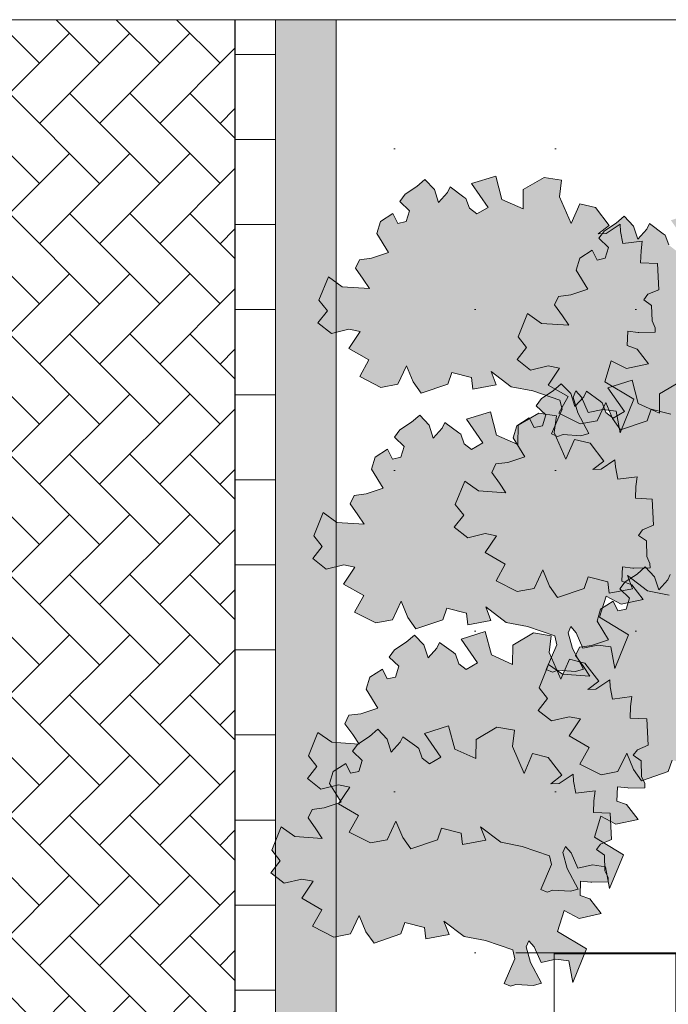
# Model space of a CAD drawing. Header units: metres. Extents: x 92403 to 95147, y 464428 to 465602.
# Tile 108 of 256: x 92437.65 to 92439.25, y 465189.69 to 465192.12. Entities that reach past the tile are written whole.
import ezdxf

# ---------------------------------------------------------------- set-up
doc = ezdxf.new("R2010")
doc.units = ezdxf.units.M
doc.layers.add('B-RO-VH-VERHARDING_STRAATBAKSTEEN-G', color=252, linetype='CONTINUOUS', lineweight=5)
doc.layers.add('X-XX-AL-RMB - profiel', color=7, linetype='CONTINUOUS', lineweight=9)
doc.layers.add('N-RO-GR-GROENSTROOK-A', color=7, linetype='CONTINUOUS', lineweight=0, true_color=0x5de817, transparency=0.7)
pattern_1 = [(0, (92438.18392, 465188.25689), (0.105, 0.105), [0.105, -0.105]), (90, (92438.18392, 465188.25689), (-0.105, 6e-18), [])]

msp = doc.modelspace()

# ---------------------------------------------------------------- hatches: boundary and pattern name
at = {"layer": 'B-RO-VH-VERHARDING_STRAATBAKSTEEN-G', "ltscale": 0.1, "true_color": 0x794e4e}
h = msp.add_hatch(dxfattribs=at)
h.set_pattern_fill('KF-HALFSTEENS', color=27)
h.set_pattern_definition(pattern_1)
h.paths.add_polyline_path([(92438.283918, 465192.122691), (92438.183918, 465192.122691), (92438.183918, 465188.256892), (92438.283918, 465188.256892)])
h = msp.add_hatch(dxfattribs=at)
h.set_pattern_fill('KF-HALFSTEENS', color=27)
h.set_pattern_definition(pattern_1)
h.paths.add_polyline_path([(92438.283918, 465192.122691), (92438.183918, 465192.122691), (92438.183918, 465188.256892), (92438.283918, 465188.256892)])
at = {"layer": 'N-RO-GR-GROENSTROOK-A', "transparency": 33554508}
h = msp.add_hatch(color=256, dxfattribs=at)
h.dxf.hatch_style = 1
h.paths.add_polyline_path([(92438.86541, 465191.216567), (92438.91859, 465191.206432), (92438.985467, 465191.183427), (92438.990844, 465191.161431), (92438.9645, 465191.100318), (92438.979778, 465191.093732), (92438.993538, 465191.098458), (92439.037096, 465191.095668), (92439.056512, 465191.101153), (92439.029505, 465191.152226), (92439.018535, 465191.191058), (92439.025121, 465191.206336), (92439.03871, 465191.190887), (92439.055335, 465191.152814), (92439.091719, 465191.160576), (92439.123965, 465191.156268), (92439.134004, 465191.102917), (92439.167806, 465191.185977), (92439.096272, 465191.229041), (92439.112228, 465191.280877), (92439.149373, 465191.261332), (92439.203972, 465191.273235), (92439.175844, 465191.309505), (92439.151498, 465191.318119), (92439.152988, 465191.353671), (92439.178475, 465191.350711), (92439.18054, 465191.350471), (92439.220769, 465191.351354), (92439.220535, 465191.361995), (92439.212827, 465191.379053), (92439.211577, 465191.417469), (92439.192134, 465191.431377), (92439.202326, 465191.44496), (92439.229062, 465191.456148), (92439.225802, 465191.521098), (92439.184524, 465191.522827), (92439.185734, 465191.551713), (92439.188576, 465191.576079), (92439.140998, 465191.570217), (92439.135232, 465191.600181), (92439.134148, 465191.617772), (92439.099894, 465191.594722), (92439.079832, 465191.593861), (92439.106968, 465191.61459), (92439.072938, 465191.658963), (92439.034584, 465191.668426), (92439.013286, 465191.619433), (92438.984584, 465191.685448), (92438.989679, 465191.726349), (92438.946284, 465191.733405), (92438.895085, 465191.703209), (92438.89466, 465191.655828), (92438.842321, 465191.679102), (92438.82705, 465191.736699), (92438.767756, 465191.718104), (92438.808209, 465191.659451), (92438.780221, 465191.64321), (92438.762336, 465191.657053), (92438.753722, 465191.681113), (92438.748672, 465191.684729), (92438.714616, 465191.709856), (92438.708059, 465191.69612), (92438.685968, 465191.671645), (92438.675865, 465191.703623), (92438.652447, 465191.728173), (92438.632469, 465191.71068), (92438.603588, 465191.691726), (92438.590359, 465191.673949), (92438.614102, 465191.650957), (92438.605959, 465191.624195), (92438.58549, 465191.619815), (92438.573495, 465191.643886), (92438.542764, 465191.624224), (92438.533726, 465191.59475), (92438.562454, 465191.54798), (92438.520519, 465191.534026), (92438.490704, 465191.530038), (92438.480995, 465191.509364), (92438.500149, 465191.482374), (92438.515811, 465191.458935), (92438.448383, 465191.463463), (92438.414289, 465191.487674), (92438.391066, 465191.429989), (92438.411811, 465191.403718), (92438.388722, 465191.374047), (92438.421701, 465191.348049), (92438.465052, 465191.35854), (92438.492909, 465191.353051), (92438.464892, 465191.311279), (92438.514415, 465191.282885), (92438.491628, 465191.24181), (92438.544084, 465191.215127), (92438.585503, 465191.222949), (92438.606918, 465191.268534), (92438.623442, 465191.22843), (92438.643331, 465191.200362), (92438.709297, 465191.222999), (92438.719075, 465191.251526), (92438.767703, 465191.239013), (92438.770945, 465191.210857), (92438.828347, 465191.221545), (92438.815687, 465191.254548), (92438.865422, 465191.216583)])
h = msp.add_hatch(color=256, dxfattribs=at)
h.dxf.hatch_style = 1
h.paths.add_polyline_path([(92439.356895, 465191.126083), (92439.410075, 465191.115947), (92439.476952, 465191.092942), (92439.482329, 465191.070947), (92439.455985, 465191.009834), (92439.471264, 465191.003247), (92439.485024, 465191.007973), (92439.528581, 465191.005183), (92439.547997, 465191.010668), (92439.52099, 465191.061741), (92439.51002, 465191.100573), (92439.516606, 465191.115851), (92439.530195, 465191.100402), (92439.546821, 465191.06233), (92439.583205, 465191.070092), (92439.61545, 465191.065784), (92439.62549, 465191.012432), (92439.659292, 465191.095492), (92439.587757, 465191.138556), (92439.603713, 465191.190392), (92439.640858, 465191.170847), (92439.695457, 465191.182751), (92439.667329, 465191.21902), (92439.642984, 465191.227634), (92439.644474, 465191.263186), (92439.66996, 465191.260226), (92439.672025, 465191.259986), (92439.712254, 465191.26087), (92439.712021, 465191.27151), (92439.704313, 465191.288568), (92439.703062, 465191.326984), (92439.68362, 465191.340893), (92439.693811, 465191.354476), (92439.720547, 465191.365663), (92439.717287, 465191.430613), (92439.676009, 465191.432343), (92439.67722, 465191.461229), (92439.680061, 465191.485595), (92439.632483, 465191.479732), (92439.626717, 465191.509696), (92439.625634, 465191.527287), (92439.591379, 465191.504238), (92439.571318, 465191.503376), (92439.598453, 465191.524105), (92439.564423, 465191.568478), (92439.52607, 465191.577942), (92439.504772, 465191.528948), (92439.47607, 465191.594964), (92439.481165, 465191.635864), (92439.437769, 465191.64292), (92439.386571, 465191.612724), (92439.386145, 465191.565344), (92439.333807, 465191.588618), (92439.318536, 465191.646215), (92439.259241, 465191.627619), (92439.299695, 465191.568967), (92439.271707, 465191.552725), (92439.253822, 465191.566568), (92439.245208, 465191.590628), (92439.240158, 465191.594244), (92439.206102, 465191.619371), (92439.199545, 465191.605636), (92439.177453, 465191.58116), (92439.16735, 465191.613139), (92439.143933, 465191.637689), (92439.123955, 465191.620195), (92439.095073, 465191.601241), (92439.081845, 465191.583465), (92439.105588, 465191.560472), (92439.097444, 465191.53371), (92439.076975, 465191.52933), (92439.064981, 465191.553401), (92439.034249, 465191.53374), (92439.025212, 465191.504265), (92439.05394, 465191.457496), (92439.012004, 465191.443541), (92438.982189, 465191.439553), (92438.972481, 465191.418879), (92438.991635, 465191.391889), (92439.007297, 465191.36845), (92438.939869, 465191.372978), (92438.905774, 465191.39719), (92438.882551, 465191.339504), (92438.903296, 465191.313233), (92438.880207, 465191.283562), (92438.913186, 465191.257564), (92438.956537, 465191.268055), (92438.984395, 465191.262567), (92438.956377, 465191.220794), (92439.005901, 465191.192401), (92438.983114, 465191.151325), (92439.03557, 465191.124642), (92439.076988, 465191.132465), (92439.098404, 465191.178049), (92439.114928, 465191.137945), (92439.134817, 465191.109877), (92439.200783, 465191.132514), (92439.21056, 465191.161041), (92439.259189, 465191.148528), (92439.26243, 465191.120372), (92439.319833, 465191.13106), (92439.307172, 465191.164063), (92439.356908, 465191.126099)])
h = msp.add_hatch(color=256, dxfattribs=at)
h.dxf.hatch_style = 1
h.paths.add_polyline_path([(92439.201691, 465190.712451), (92439.254871, 465190.702315), (92439.321748, 465190.67931), (92439.327125, 465190.657315), (92439.300781, 465190.596201), (92439.316059, 465190.589615), (92439.32982, 465190.594341), (92439.373377, 465190.591551), (92439.392793, 465190.597036), (92439.365786, 465190.648109), (92439.354816, 465190.686941), (92439.361402, 465190.702219), (92439.374991, 465190.68677), (92439.391617, 465190.648697), (92439.428, 465190.65646), (92439.460246, 465190.652151), (92439.470285, 465190.5988), (92439.504087, 465190.68186), (92439.432553, 465190.724924), (92439.448509, 465190.77676), (92439.485654, 465190.757215), (92439.540253, 465190.769118), (92439.512125, 465190.805388), (92439.48778, 465190.814002), (92439.489269, 465190.849554), (92439.514756, 465190.846594), (92439.516821, 465190.846354), (92439.55705, 465190.847238), (92439.556816, 465190.857878), (92439.549109, 465190.874936), (92439.547858, 465190.913352), (92439.528415, 465190.927261), (92439.538607, 465190.940844), (92439.565343, 465190.952031), (92439.562083, 465191.016981), (92439.520805, 465191.018711), (92439.522015, 465191.047597), (92439.524857, 465191.071963), (92439.477279, 465191.0661), (92439.471513, 465191.096064), (92439.470429, 465191.113655), (92439.436175, 465191.090606), (92439.416113, 465191.089744), (92439.443249, 465191.110473), (92439.409219, 465191.154846), (92439.370866, 465191.16431), (92439.349567, 465191.115316), (92439.320866, 465191.181332), (92439.325961, 465191.222232), (92439.282565, 465191.229288), (92439.231366, 465191.199092), (92439.230941, 465191.151712), (92439.178602, 465191.174986), (92439.163332, 465191.232582), (92439.104037, 465191.213987), (92439.14449, 465191.155335), (92439.116502, 465191.139093), (92439.098618, 465191.152936), (92439.090003, 465191.176996), (92439.084954, 465191.180612), (92439.050897, 465191.205739), (92439.04434, 465191.192004), (92439.022249, 465191.167528), (92439.012146, 465191.199507), (92438.988729, 465191.224056), (92438.96875, 465191.206563), (92438.939869, 465191.187609), (92438.926641, 465191.169832), (92438.950383, 465191.14684), (92438.94224, 465191.120078), (92438.921771, 465191.115698), (92438.909777, 465191.139769), (92438.879045, 465191.120108), (92438.870007, 465191.090633), (92438.898736, 465191.043864), (92438.8568, 465191.029909), (92438.826985, 465191.025921), (92438.817276, 465191.005247), (92438.83643, 465190.978257), (92438.852093, 465190.954818), (92438.784665, 465190.959346), (92438.75057, 465190.983558), (92438.727347, 465190.925872), (92438.748092, 465190.899601), (92438.725003, 465190.86993), (92438.757982, 465190.843932), (92438.801333, 465190.854423), (92438.82919, 465190.848935), (92438.801173, 465190.807162), (92438.850696, 465190.778769), (92438.827909, 465190.737693), (92438.880365, 465190.71101), (92438.921784, 465190.718833), (92438.943199, 465190.764417), (92438.959723, 465190.724313), (92438.979613, 465190.696245), (92439.045578, 465190.718882), (92439.055356, 465190.747409), (92439.103985, 465190.734896), (92439.107226, 465190.70674), (92439.164629, 465190.717428), (92439.151968, 465190.750431), (92439.201703, 465190.712467)])
h = msp.add_hatch(color=256, dxfattribs=at)
h.dxf.hatch_style = 1
h.paths.add_polyline_path([(92438.852473, 465190.634894), (92438.905653, 465190.624759), (92438.972531, 465190.601754), (92438.977907, 465190.579758), (92438.951563, 465190.518645), (92438.966842, 465190.512059), (92438.980602, 465190.516785), (92439.02416, 465190.513995), (92439.043575, 465190.51948), (92439.016569, 465190.570553), (92439.005598, 465190.609385), (92439.012184, 465190.624663), (92439.025774, 465190.609214), (92439.042399, 465190.571141), (92439.078783, 465190.578904), (92439.111028, 465190.574595), (92439.121068, 465190.521244), (92439.15487, 465190.604304), (92439.083335, 465190.647368), (92439.099291, 465190.699204), (92439.136437, 465190.679659), (92439.191035, 465190.691562), (92439.162907, 465190.727832), (92439.138562, 465190.736446), (92439.140052, 465190.771998), (92439.165538, 465190.769038), (92439.167603, 465190.768798), (92439.207833, 465190.769681), (92439.207599, 465190.780322), (92439.199891, 465190.79738), (92439.19864, 465190.835796), (92439.179198, 465190.849705), (92439.18939, 465190.863288), (92439.216125, 465190.874475), (92439.212866, 465190.939425), (92439.171587, 465190.941155), (92439.172798, 465190.970041), (92439.175639, 465190.994406), (92439.128061, 465190.988544), (92439.122295, 465191.018508), (92439.121212, 465191.036099), (92439.086957, 465191.013049), (92439.066896, 465191.012188), (92439.094032, 465191.032917), (92439.060002, 465191.07729), (92439.021648, 465191.086753), (92439.00035, 465191.03776), (92438.971648, 465191.103775), (92438.976743, 465191.144676), (92438.933347, 465191.151732), (92438.882149, 465191.121536), (92438.881724, 465191.074155), (92438.829385, 465191.097429), (92438.814114, 465191.155026), (92438.754819, 465191.136431), (92438.795273, 465191.077778), (92438.767285, 465191.061537), (92438.7494, 465191.07538), (92438.740786, 465191.09944), (92438.735736, 465191.103056), (92438.70168, 465191.128183), (92438.695123, 465191.114447), (92438.673032, 465191.089972), (92438.662929, 465191.121951), (92438.639511, 465191.1465), (92438.619533, 465191.129007), (92438.590651, 465191.110053), (92438.577423, 465191.092276), (92438.601166, 465191.069284), (92438.593023, 465191.042522), (92438.572554, 465191.038142), (92438.560559, 465191.062213), (92438.529827, 465191.042551), (92438.52079, 465191.013077), (92438.549518, 465190.966307), (92438.507582, 465190.952353), (92438.477767, 465190.948365), (92438.468059, 465190.927691), (92438.487213, 465190.900701), (92438.502875, 465190.877262), (92438.435447, 465190.88179), (92438.401353, 465190.906002), (92438.37813, 465190.848316), (92438.398874, 465190.822045), (92438.375785, 465190.792374), (92438.408765, 465190.766376), (92438.452116, 465190.776867), (92438.479973, 465190.771379), (92438.451955, 465190.729606), (92438.501479, 465190.701212), (92438.478692, 465190.660137), (92438.531148, 465190.633454), (92438.572566, 465190.641276), (92438.593982, 465190.686861), (92438.610506, 465190.646757), (92438.630395, 465190.618689), (92438.696361, 465190.641326), (92438.706139, 465190.669853), (92438.754767, 465190.65734), (92438.758008, 465190.629184), (92438.815411, 465190.639872), (92438.802751, 465190.672875), (92438.852486, 465190.63491)])
h = msp.add_hatch(color=256, dxfattribs=at)
h.dxf.hatch_style = 1
h.paths.add_polyline_path([(92439.408628, 465190.260039), (92439.461808, 465190.249904), (92439.528685, 465190.226898), (92439.534062, 465190.204903), (92439.507718, 465190.14379), (92439.522996, 465190.137204), (92439.536757, 465190.14193), (92439.580314, 465190.13914), (92439.59973, 465190.144624), (92439.572723, 465190.195698), (92439.561753, 465190.234529), (92439.568339, 465190.249808), (92439.581928, 465190.234359), (92439.598554, 465190.196286), (92439.634937, 465190.204048), (92439.667183, 465190.19974), (92439.677222, 465190.146389), (92439.711024, 465190.229448), (92439.63949, 465190.272512), (92439.655446, 465190.324349), (92439.692591, 465190.304804), (92439.74719, 465190.316707), (92439.719062, 465190.352976), (92439.694717, 465190.361591), (92439.696206, 465190.397143), (92439.721693, 465190.394182), (92439.723758, 465190.393943), (92439.763987, 465190.394826), (92439.763753, 465190.405467), (92439.756046, 465190.422524), (92439.754795, 465190.460941), (92439.735352, 465190.474849), (92439.745544, 465190.488432), (92439.77228, 465190.49962), (92439.76902, 465190.564569), (92439.727742, 465190.566299), (92439.728952, 465190.595185), (92439.731794, 465190.619551), (92439.684216, 465190.613689), (92439.67845, 465190.643653), (92439.677366, 465190.661243), (92439.643112, 465190.638194), (92439.62305, 465190.637333), (92439.650186, 465190.658062), (92439.616156, 465190.702435), (92439.577803, 465190.711898), (92439.556504, 465190.662904), (92439.527803, 465190.72892), (92439.532898, 465190.76982), (92439.489502, 465190.776876), (92439.438303, 465190.746681), (92439.437878, 465190.6993), (92439.385539, 465190.722574), (92439.370269, 465190.780171), (92439.310974, 465190.761575), (92439.351427, 465190.702923), (92439.323439, 465190.686681), (92439.305555, 465190.700524), (92439.29694, 465190.724585), (92439.291891, 465190.728201), (92439.257834, 465190.753327), (92439.251277, 465190.739592), (92439.229186, 465190.715116), (92439.219083, 465190.747095), (92439.195666, 465190.771645), (92439.175687, 465190.754151), (92439.146806, 465190.735197), (92439.133578, 465190.717421), (92439.15732, 465190.694429), (92439.149177, 465190.667666), (92439.128708, 465190.663287), (92439.116714, 465190.687358), (92439.085982, 465190.667696), (92439.076944, 465190.638221), (92439.105673, 465190.591452), (92439.063737, 465190.577497), (92439.033922, 465190.573509), (92439.024213, 465190.552836), (92439.043367, 465190.525846), (92439.05903, 465190.502407), (92438.991602, 465190.506935), (92438.957507, 465190.531146), (92438.934284, 465190.47346), (92438.955029, 465190.447189), (92438.93194, 465190.417518), (92438.964919, 465190.39152), (92439.00827, 465190.402011), (92439.036127, 465190.396523), (92439.00811, 465190.35475), (92439.057633, 465190.326357), (92439.034846, 465190.285282), (92439.087302, 465190.258598), (92439.128721, 465190.266421), (92439.150136, 465190.312006), (92439.16666, 465190.271902), (92439.18655, 465190.243833), (92439.252515, 465190.26647), (92439.262293, 465190.294997), (92439.310922, 465190.282485), (92439.314163, 465190.254329), (92439.371566, 465190.265017), (92439.358905, 465190.298019), (92439.40864, 465190.260055)])
h = msp.add_hatch(color=256, dxfattribs=at)
h.dxf.hatch_style = 1
h.paths.add_polyline_path([(92438.839543, 465190.092001), (92438.892723, 465190.081866), (92438.959601, 465190.05886), (92438.964977, 465190.036865), (92438.938633, 465189.975752), (92438.953912, 465189.969166), (92438.967672, 465189.973892), (92439.01123, 465189.971102), (92439.030645, 465189.976586), (92439.003639, 465190.02766), (92438.992668, 465190.066492), (92438.999254, 465190.08177), (92439.012844, 465190.066321), (92439.029469, 465190.028248), (92439.065853, 465190.03601), (92439.098098, 465190.031702), (92439.108138, 465189.978351), (92439.14194, 465190.06141), (92439.070405, 465190.104474), (92439.086361, 465190.156311), (92439.123507, 465190.136766), (92439.178105, 465190.148669), (92439.149977, 465190.184938), (92439.125632, 465190.193553), (92439.127122, 465190.229105), (92439.152608, 465190.226144), (92439.154673, 465190.225905), (92439.194903, 465190.226788), (92439.194669, 465190.237429), (92439.186961, 465190.254486), (92439.18571, 465190.292903), (92439.166268, 465190.306811), (92439.17646, 465190.320394), (92439.203195, 465190.331582), (92439.199936, 465190.396531), (92439.158657, 465190.398261), (92439.159868, 465190.427147), (92439.162709, 465190.451513), (92439.115131, 465190.445651), (92439.109365, 465190.475615), (92439.108282, 465190.493205), (92439.074027, 465190.470156), (92439.053966, 465190.469295), (92439.081101, 465190.490024), (92439.047072, 465190.534397), (92439.008718, 465190.54386), (92438.98742, 465190.494866), (92438.958718, 465190.560882), (92438.963813, 465190.601782), (92438.920417, 465190.608838), (92438.869219, 465190.578643), (92438.868794, 465190.531262), (92438.816455, 465190.554536), (92438.801184, 465190.612133), (92438.741889, 465190.593537), (92438.782343, 465190.534885), (92438.754355, 465190.518643), (92438.73647, 465190.532487), (92438.727856, 465190.556547), (92438.722806, 465190.560163), (92438.68875, 465190.585289), (92438.682193, 465190.571554), (92438.660101, 465190.547078), (92438.649999, 465190.579057), (92438.626581, 465190.603607), (92438.606603, 465190.586113), (92438.577721, 465190.567159), (92438.564493, 465190.549383), (92438.588236, 465190.526391), (92438.580093, 465190.499628), (92438.559624, 465190.495249), (92438.547629, 465190.51932), (92438.516897, 465190.499658), (92438.50786, 465190.470184), (92438.536588, 465190.423414), (92438.494652, 465190.409459), (92438.464837, 465190.405471), (92438.455129, 465190.384798), (92438.474283, 465190.357808), (92438.489945, 465190.334369), (92438.422517, 465190.338897), (92438.388423, 465190.363108), (92438.3652, 465190.305422), (92438.385944, 465190.279151), (92438.362855, 465190.24948), (92438.395835, 465190.223482), (92438.439186, 465190.233973), (92438.467043, 465190.228485), (92438.439025, 465190.186712), (92438.488549, 465190.158319), (92438.465762, 465190.117244), (92438.518218, 465190.090561), (92438.559636, 465190.098383), (92438.581052, 465190.143968), (92438.597576, 465190.103864), (92438.617465, 465190.075796), (92438.683431, 465190.098433), (92438.693209, 465190.126959), (92438.741837, 465190.114447), (92438.745078, 465190.086291), (92438.802481, 465190.096979), (92438.789821, 465190.129981), (92438.839556, 465190.092017)])
h = msp.add_hatch(color=256, dxfattribs=at)
h.dxf.hatch_style = 1
h.paths.add_polyline_path([(92438.749008, 465189.859332), (92438.802188, 465189.849197), (92438.869065, 465189.826192), (92438.874442, 465189.804196), (92438.848098, 465189.743083), (92438.863377, 465189.736497), (92438.877137, 465189.741223), (92438.920694, 465189.738433), (92438.94011, 465189.743918), (92438.913103, 465189.794991), (92438.902133, 465189.833823), (92438.908719, 465189.849101), (92438.922308, 465189.833652), (92438.938934, 465189.795579), (92438.975317, 465189.803342), (92439.007563, 465189.799033), (92439.017603, 465189.745682), (92439.051405, 465189.828742), (92438.97987, 465189.871806), (92438.995826, 465189.923642), (92439.032971, 465189.904097), (92439.08757, 465189.916), (92439.059442, 465189.95227), (92439.035097, 465189.960884), (92439.036587, 465189.996436), (92439.062073, 465189.993476), (92439.064138, 465189.993236), (92439.104367, 465189.994119), (92439.104134, 465190.00476), (92439.096426, 465190.021818), (92439.095175, 465190.060234), (92439.075732, 465190.074143), (92439.085924, 465190.087726), (92439.11266, 465190.098913), (92439.1094, 465190.163863), (92439.068122, 465190.165593), (92439.069332, 465190.194479), (92439.072174, 465190.218844), (92439.024596, 465190.212982), (92439.01883, 465190.242946), (92439.017747, 465190.260537), (92438.983492, 465190.237487), (92438.963431, 465190.236626), (92438.990566, 465190.257355), (92438.956536, 465190.301728), (92438.918183, 465190.311191), (92438.896884, 465190.262198), (92438.868183, 465190.328213), (92438.873278, 465190.369114), (92438.829882, 465190.37617), (92438.778683, 465190.345974), (92438.778258, 465190.298593), (92438.72592, 465190.321867), (92438.710649, 465190.379464), (92438.651354, 465190.360869), (92438.691807, 465190.302216), (92438.66382, 465190.285975), (92438.645935, 465190.299818), (92438.637321, 465190.323878), (92438.632271, 465190.327494), (92438.598215, 465190.352621), (92438.591657, 465190.338885), (92438.569566, 465190.31441), (92438.559463, 465190.346389), (92438.536046, 465190.370938), (92438.516068, 465190.353445), (92438.487186, 465190.334491), (92438.473958, 465190.316714), (92438.497701, 465190.293722), (92438.489557, 465190.26696), (92438.469088, 465190.26258), (92438.457094, 465190.286651), (92438.426362, 465190.266989), (92438.417325, 465190.237515), (92438.446053, 465190.190745), (92438.404117, 465190.176791), (92438.374302, 465190.172803), (92438.364593, 465190.152129), (92438.383748, 465190.125139), (92438.39941, 465190.1017), (92438.331982, 465190.106228), (92438.297887, 465190.13044), (92438.274664, 465190.072754), (92438.295409, 465190.046483), (92438.27232, 465190.016812), (92438.305299, 465189.990814), (92438.34865, 465190.001305), (92438.376508, 465189.995817), (92438.34849, 465189.954044), (92438.398013, 465189.92565), (92438.375227, 465189.884575), (92438.427682, 465189.857892), (92438.469101, 465189.865714), (92438.490516, 465189.911299), (92438.507041, 465189.871195), (92438.52693, 465189.843127), (92438.592895, 465189.865764), (92438.602673, 465189.894291), (92438.651302, 465189.881778), (92438.654543, 465189.853622), (92438.711946, 465189.86431), (92438.699285, 465189.897313), (92438.74902, 465189.859348)])
at = {"layer": 'X-XX-AL-RMB - profiel', "ltscale": 0.1, "true_color": 0x794e4e}
h = msp.add_hatch(dxfattribs=at)
h.set_pattern_fill('KF-KEPER', color=27, angle=135)
h.set_pattern_definition([(135, (-24.96714, 108.69421), (-0.14849242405, 1e-17), [0.315, -0.105]), (45, (-25.11563, 108.54571), (-0.14849242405, 3e-17), [0.315, -0.105])])
h.paths.add_polyline_path([(92438.183918, 465192.122691), (92434.391918, 465192.122691), (92434.391918, 465188.256892), (92438.183918, 465188.256892)])
at = {"layer": 'X-XX-AL-RMB - profiel', "ltscale": 1}
h = msp.add_hatch(color=251, dxfattribs=at)
h.dxf.hatch_style = 1
h.paths.add_polyline_path([(92438.433918, 465192.122691), (92438.283918, 465192.122691), (92438.283918, 465188.256892), (92438.433918, 465188.256892)])
at = {"layer": 'X-XX-AL-RMB - profiel', "true_color": 0x1a4a17, "transparency": 33554687}
h = msp.add_hatch(dxfattribs=at)
h.set_pattern_fill('AGR-GRAS_SPORTVELD', color=99, scale=0.5, pattern_type=2)
h.set_pattern_definition([(0, (-2038.9054, 1692.20667), (0.1984375, 0.396875), [0, -0.396875])])
h.paths.add_polyline_path([(92445.133918, 465192.122691), (92438.433918, 465192.122691), (92438.433918, 465188.256892), (92438.85996, 465188.256892), (92438.876542, 465189.818887), (92440.626838, 465189.818887), (92440.504564, 465188.689986), (92441.536313, 465188.575801), (92441.50732, 465188.256892), (92445.133918, 465188.256892)])
at = {"layer": 'X-XX-AL-RMB - profiel', "true_color": 0x000000}
h = msp.add_hatch(dxfattribs=at)
h.set_pattern_fill('AVH-TEGEL_300X300_HALFST', color=18, pattern_type=2)
h.set_pattern_definition([(0, (92421.57112, 465280.41656), (0.3, 0.15), [0.3, -0.3]), (90, (92421.57112, 465280.41656), (-0.3, 2e-17), [])])
h.paths.add_polyline_path([(92440.626838, 465189.818887), (92438.876542, 465189.818887), (92438.876542, 465188.256892), (92439.064799, 465188.256892), (92439.111534, 465188.794894), (92440.504564, 465188.689986)])

# ---------------------------------------------------------------- linework, layer by layer
at = {"layer": 'X-XX-AL-RMB - profiel'}
for points in [[(92464.086302, 465192.122691), (92421.372167, 465192.122691), (92421.372167, 465188.256892), (92464.086302, 465188.256892)], [(92438.433918, 465192.122691), (92438.283918, 465192.122691), (92438.283918, 465188.256892), (92438.433918, 465188.256892)], [(92438.433918, 465192.122691), (92438.283918, 465192.122691), (92438.283918, 465188.256892), (92438.433918, 465188.256892)]]:
    msp.add_lwpolyline(points, close=True, dxfattribs=at)
at = {"layer": 'X-XX-AL-RMB - profiel', "color": 27, "true_color": 0x794e4e}
msp.add_lwpolyline([(92438.183918, 465188.256892), (92438.183918, 465192.122691)], dxfattribs=at)
at = {"layer": 'X-XX-AL-RMB - profiel', "color": 251}
for points in [[(92438.86541, 465191.216567), (92438.91859, 465191.206432), (92438.985467, 465191.183427), (92438.990844, 465191.161431), (92438.9645, 465191.100318), (92438.979778, 465191.093732), (92438.993538, 465191.098458), (92439.037096, 465191.095668), (92439.056512, 465191.101153), (92439.029505, 465191.152226), (92439.018535, 465191.191058), (92439.025121, 465191.206336), (92439.03871, 465191.190887), (92439.055335, 465191.152814), (92439.091719, 465191.160576), (92439.123965, 465191.156268), (92439.134004, 465191.102917), (92439.167806, 465191.185977), (92439.096272, 465191.229041), (92439.112228, 465191.280877), (92439.149373, 465191.261332), (92439.203972, 465191.273235), (92439.175844, 465191.309505), (92439.151498, 465191.318119), (92439.152988, 465191.353671), (92439.178475, 465191.350711), (92439.18054, 465191.350471), (92439.220769, 465191.351354), (92439.220535, 465191.361995), (92439.212827, 465191.379053), (92439.211577, 465191.417469), (92439.192134, 465191.431377), (92439.202326, 465191.44496), (92439.229062, 465191.456148), (92439.225802, 465191.521098), (92439.184524, 465191.522827), (92439.185734, 465191.551713), (92439.188576, 465191.576079), (92439.140998, 465191.570217), (92439.135232, 465191.600181), (92439.134148, 465191.617772), (92439.099894, 465191.594722), (92439.079832, 465191.593861), (92439.106968, 465191.61459), (92439.072938, 465191.658963), (92439.034584, 465191.668426), (92439.013286, 465191.619433), (92438.984584, 465191.685448), (92438.989679, 465191.726349), (92438.946284, 465191.733405), (92438.895085, 465191.703209), (92438.89466, 465191.655828), (92438.842321, 465191.679102), (92438.82705, 465191.736699), (92438.767756, 465191.718104), (92438.808209, 465191.659451), (92438.780221, 465191.64321), (92438.762336, 465191.657053), (92438.753722, 465191.681113), (92438.748672, 465191.684729), (92438.714616, 465191.709856), (92438.708059, 465191.69612), (92438.685968, 465191.671645), (92438.675865, 465191.703623), (92438.652447, 465191.728173), (92438.632469, 465191.71068), (92438.603588, 465191.691726), (92438.590359, 465191.673949), (92438.614102, 465191.650957), (92438.605959, 465191.624195), (92438.58549, 465191.619815), (92438.573495, 465191.643886), (92438.542764, 465191.624224), (92438.533726, 465191.59475), (92438.562454, 465191.54798), (92438.520519, 465191.534026), (92438.490704, 465191.530038), (92438.480995, 465191.509364), (92438.500149, 465191.482374), (92438.515811, 465191.458935), (92438.448383, 465191.463463), (92438.414289, 465191.487674), (92438.391066, 465191.429989), (92438.411811, 465191.403718), (92438.388722, 465191.374047), (92438.421701, 465191.348049), (92438.465052, 465191.35854), (92438.492909, 465191.353051), (92438.464892, 465191.311279), (92438.514415, 465191.282885), (92438.491628, 465191.24181), (92438.544084, 465191.215127), (92438.585503, 465191.222949), (92438.606918, 465191.268534), (92438.623442, 465191.22843), (92438.643331, 465191.200362), (92438.709297, 465191.222999), (92438.719075, 465191.251526), (92438.767703, 465191.239013), (92438.770945, 465191.210857), (92438.828347, 465191.221545), (92438.815687, 465191.254548), (92438.865422, 465191.216583)], [(92438.852473, 465190.634894), (92438.905653, 465190.624759), (92438.972531, 465190.601754), (92438.977907, 465190.579758), (92438.951563, 465190.518645), (92438.966842, 465190.512059), (92438.980602, 465190.516785), (92439.02416, 465190.513995), (92439.043575, 465190.51948), (92439.016569, 465190.570553), (92439.005598, 465190.609385), (92439.012184, 465190.624663), (92439.025774, 465190.609214), (92439.042399, 465190.571141), (92439.078783, 465190.578904), (92439.111028, 465190.574595), (92439.121068, 465190.521244), (92439.15487, 465190.604304), (92439.083335, 465190.647368), (92439.099291, 465190.699204), (92439.136437, 465190.679659), (92439.191035, 465190.691562), (92439.162907, 465190.727832), (92439.138562, 465190.736446), (92439.140052, 465190.771998), (92439.165538, 465190.769038), (92439.167603, 465190.768798), (92439.207833, 465190.769681), (92439.207599, 465190.780322), (92439.199891, 465190.79738), (92439.19864, 465190.835796), (92439.179198, 465190.849705), (92439.18939, 465190.863288), (92439.216125, 465190.874475), (92439.212866, 465190.939425), (92439.171587, 465190.941155), (92439.172798, 465190.970041), (92439.175639, 465190.994406), (92439.128061, 465190.988544), (92439.122295, 465191.018508), (92439.121212, 465191.036099), (92439.086957, 465191.013049), (92439.066896, 465191.012188), (92439.094032, 465191.032917), (92439.060002, 465191.07729), (92439.021648, 465191.086753), (92439.00035, 465191.03776), (92438.971648, 465191.103775), (92438.976743, 465191.144676), (92438.933347, 465191.151732), (92438.882149, 465191.121536), (92438.881724, 465191.074155), (92438.829385, 465191.097429), (92438.814114, 465191.155026), (92438.754819, 465191.136431), (92438.795273, 465191.077778), (92438.767285, 465191.061537), (92438.7494, 465191.07538), (92438.740786, 465191.09944), (92438.735736, 465191.103056), (92438.70168, 465191.128183), (92438.695123, 465191.114447), (92438.673032, 465191.089972), (92438.662929, 465191.121951), (92438.639511, 465191.1465), (92438.619533, 465191.129007), (92438.590651, 465191.110053), (92438.577423, 465191.092276), (92438.601166, 465191.069284), (92438.593023, 465191.042522), (92438.572554, 465191.038142), (92438.560559, 465191.062213), (92438.529827, 465191.042551), (92438.52079, 465191.013077), (92438.549518, 465190.966307), (92438.507582, 465190.952353), (92438.477767, 465190.948365), (92438.468059, 465190.927691), (92438.487213, 465190.900701), (92438.502875, 465190.877262), (92438.435447, 465190.88179), (92438.401353, 465190.906002), (92438.37813, 465190.848316), (92438.398874, 465190.822045), (92438.375785, 465190.792374), (92438.408765, 465190.766376), (92438.452116, 465190.776867), (92438.479973, 465190.771379), (92438.451955, 465190.729606), (92438.501479, 465190.701212), (92438.478692, 465190.660137), (92438.531148, 465190.633454), (92438.572566, 465190.641276), (92438.593982, 465190.686861), (92438.610506, 465190.646757), (92438.630395, 465190.618689), (92438.696361, 465190.641326), (92438.706139, 465190.669853), (92438.754767, 465190.65734), (92438.758008, 465190.629184), (92438.815411, 465190.639872), (92438.802751, 465190.672875), (92438.852486, 465190.63491)], [(92438.839543, 465190.092001), (92438.892723, 465190.081866), (92438.959601, 465190.05886), (92438.964977, 465190.036865), (92438.938633, 465189.975752), (92438.953912, 465189.969166), (92438.967672, 465189.973892), (92439.01123, 465189.971102), (92439.030645, 465189.976586), (92439.003639, 465190.02766), (92438.992668, 465190.066492), (92438.999254, 465190.08177), (92439.012844, 465190.066321), (92439.029469, 465190.028248), (92439.065853, 465190.03601), (92439.098098, 465190.031702), (92439.108138, 465189.978351), (92439.14194, 465190.06141), (92439.070405, 465190.104474), (92439.086361, 465190.156311), (92439.123507, 465190.136766), (92439.178105, 465190.148669), (92439.149977, 465190.184938), (92439.125632, 465190.193553), (92439.127122, 465190.229105), (92439.152608, 465190.226144), (92439.154673, 465190.225905), (92439.194903, 465190.226788), (92439.194669, 465190.237429), (92439.186961, 465190.254486), (92439.18571, 465190.292903), (92439.166268, 465190.306811), (92439.17646, 465190.320394), (92439.203195, 465190.331582), (92439.199936, 465190.396531), (92439.158657, 465190.398261), (92439.159868, 465190.427147), (92439.162709, 465190.451513), (92439.115131, 465190.445651), (92439.109365, 465190.475615), (92439.108282, 465190.493205), (92439.074027, 465190.470156), (92439.053966, 465190.469295), (92439.081101, 465190.490024), (92439.047072, 465190.534397), (92439.008718, 465190.54386), (92438.98742, 465190.494866), (92438.958718, 465190.560882), (92438.963813, 465190.601782), (92438.920417, 465190.608838), (92438.869219, 465190.578643), (92438.868794, 465190.531262), (92438.816455, 465190.554536), (92438.801184, 465190.612133), (92438.741889, 465190.593537), (92438.782343, 465190.534885), (92438.754355, 465190.518643), (92438.73647, 465190.532487), (92438.727856, 465190.556547), (92438.722806, 465190.560163), (92438.68875, 465190.585289), (92438.682193, 465190.571554), (92438.660101, 465190.547078), (92438.649999, 465190.579057), (92438.626581, 465190.603607), (92438.606603, 465190.586113), (92438.577721, 465190.567159), (92438.564493, 465190.549383), (92438.588236, 465190.526391), (92438.580093, 465190.499628), (92438.559624, 465190.495249), (92438.547629, 465190.51932), (92438.516897, 465190.499658), (92438.50786, 465190.470184), (92438.536588, 465190.423414), (92438.494652, 465190.409459), (92438.464837, 465190.405471), (92438.455129, 465190.384798), (92438.474283, 465190.357808), (92438.489945, 465190.334369), (92438.422517, 465190.338897), (92438.388423, 465190.363108), (92438.3652, 465190.305422), (92438.385944, 465190.279151), (92438.362855, 465190.24948), (92438.395835, 465190.223482), (92438.439186, 465190.233973), (92438.467043, 465190.228485), (92438.439025, 465190.186712), (92438.488549, 465190.158319), (92438.465762, 465190.117244), (92438.518218, 465190.090561), (92438.559636, 465190.098383), (92438.581052, 465190.143968), (92438.597576, 465190.103864), (92438.617465, 465190.075796), (92438.683431, 465190.098433), (92438.693209, 465190.126959), (92438.741837, 465190.114447), (92438.745078, 465190.086291), (92438.802481, 465190.096979), (92438.789821, 465190.129981), (92438.839556, 465190.092017)], [(92438.749008, 465189.859332), (92438.802188, 465189.849197), (92438.869065, 465189.826192), (92438.874442, 465189.804196), (92438.848098, 465189.743083), (92438.863377, 465189.736497), (92438.877137, 465189.741223), (92438.920694, 465189.738433), (92438.94011, 465189.743918), (92438.913103, 465189.794991), (92438.902133, 465189.833823), (92438.908719, 465189.849101), (92438.922308, 465189.833652), (92438.938934, 465189.795579), (92438.975317, 465189.803342), (92439.007563, 465189.799033), (92439.017603, 465189.745682), (92439.051405, 465189.828742), (92438.97987, 465189.871806), (92438.995826, 465189.923642), (92439.032971, 465189.904097), (92439.08757, 465189.916), (92439.059442, 465189.95227), (92439.035097, 465189.960884), (92439.036587, 465189.996436), (92439.062073, 465189.993476), (92439.064138, 465189.993236), (92439.104367, 465189.994119), (92439.104134, 465190.00476), (92439.096426, 465190.021818), (92439.095175, 465190.060234), (92439.075732, 465190.074143), (92439.085924, 465190.087726), (92439.11266, 465190.098913), (92439.1094, 465190.163863), (92439.068122, 465190.165593), (92439.069332, 465190.194479), (92439.072174, 465190.218844), (92439.024596, 465190.212982), (92439.01883, 465190.242946), (92439.017747, 465190.260537), (92438.983492, 465190.237487), (92438.963431, 465190.236626), (92438.990566, 465190.257355), (92438.956536, 465190.301728), (92438.918183, 465190.311191), (92438.896884, 465190.262198), (92438.868183, 465190.328213), (92438.873278, 465190.369114), (92438.829882, 465190.37617), (92438.778683, 465190.345974), (92438.778258, 465190.298593), (92438.72592, 465190.321867), (92438.710649, 465190.379464), (92438.651354, 465190.360869), (92438.691807, 465190.302216), (92438.66382, 465190.285975), (92438.645935, 465190.299818), (92438.637321, 465190.323878), (92438.632271, 465190.327494), (92438.598215, 465190.352621), (92438.591657, 465190.338885), (92438.569566, 465190.31441), (92438.559463, 465190.346389), (92438.536046, 465190.370938), (92438.516068, 465190.353445), (92438.487186, 465190.334491), (92438.473958, 465190.316714), (92438.497701, 465190.293722), (92438.489557, 465190.26696), (92438.469088, 465190.26258), (92438.457094, 465190.286651), (92438.426362, 465190.266989), (92438.417325, 465190.237515), (92438.446053, 465190.190745), (92438.404117, 465190.176791), (92438.374302, 465190.172803), (92438.364593, 465190.152129), (92438.383748, 465190.125139), (92438.39941, 465190.1017), (92438.331982, 465190.106228), (92438.297887, 465190.13044), (92438.274664, 465190.072754), (92438.295409, 465190.046483), (92438.27232, 465190.016812), (92438.305299, 465189.990814), (92438.34865, 465190.001305), (92438.376508, 465189.995817), (92438.34849, 465189.954044), (92438.398013, 465189.92565), (92438.375227, 465189.884575), (92438.427682, 465189.857892), (92438.469101, 465189.865714), (92438.490516, 465189.911299), (92438.507041, 465189.871195), (92438.52693, 465189.843127), (92438.592895, 465189.865764), (92438.602673, 465189.894291), (92438.651302, 465189.881778), (92438.654543, 465189.853622), (92438.711946, 465189.86431), (92438.699285, 465189.897313), (92438.74902, 465189.859348)]]:
    msp.add_lwpolyline(points, close=True, dxfattribs=at)
for points in [[(92439.253822, 465191.566568), (92439.245208, 465191.590628), (92439.240158, 465191.594244), (92439.206102, 465191.619371), (92439.199545, 465191.605636), (92439.177453, 465191.58116), (92439.16735, 465191.613139), (92439.143933, 465191.637689), (92439.123955, 465191.620195), (92439.095073, 465191.601241), (92439.081845, 465191.583465), (92439.105588, 465191.560472), (92439.097444, 465191.53371), (92439.076975, 465191.52933), (92439.064981, 465191.553401), (92439.034249, 465191.53374), (92439.025212, 465191.504265), (92439.05394, 465191.457496), (92439.012004, 465191.443541), (92438.982189, 465191.439553), (92438.972481, 465191.418879), (92438.991635, 465191.391889), (92439.007297, 465191.36845), (92438.939869, 465191.372978), (92438.905774, 465191.39719), (92438.882551, 465191.339504), (92438.903296, 465191.313233), (92438.880207, 465191.283562), (92438.913186, 465191.257564), (92438.956537, 465191.268055), (92438.984395, 465191.262567), (92438.956377, 465191.220794), (92439.005901, 465191.192401), (92438.983114, 465191.151325), (92439.03557, 465191.124642), (92439.076988, 465191.132465), (92439.098404, 465191.178049), (92439.114928, 465191.137945), (92439.134817, 465191.109877), (92439.200783, 465191.132514), (92439.21056, 465191.161041), (92439.259189, 465191.148528)], [(92439.282565, 465191.229288), (92439.231366, 465191.199092), (92439.230941, 465191.151712), (92439.178602, 465191.174986), (92439.163332, 465191.232582), (92439.104037, 465191.213987), (92439.14449, 465191.155335), (92439.116502, 465191.139093), (92439.098618, 465191.152936), (92439.090003, 465191.176996), (92439.084954, 465191.180612), (92439.050897, 465191.205739), (92439.04434, 465191.192004), (92439.022249, 465191.167528), (92439.012146, 465191.199507), (92438.988729, 465191.224056), (92438.96875, 465191.206563), (92438.939869, 465191.187609), (92438.926641, 465191.169832), (92438.950383, 465191.14684), (92438.94224, 465191.120078), (92438.921771, 465191.115698), (92438.909777, 465191.139769), (92438.879045, 465191.120108), (92438.870007, 465191.090633), (92438.898736, 465191.043864), (92438.8568, 465191.029909), (92438.826985, 465191.025921), (92438.817276, 465191.005247), (92438.83643, 465190.978257), (92438.852093, 465190.954818), (92438.784665, 465190.959346), (92438.75057, 465190.983558), (92438.727347, 465190.925872), (92438.748092, 465190.899601), (92438.725003, 465190.86993), (92438.757982, 465190.843932), (92438.801333, 465190.854423), (92438.82919, 465190.848935), (92438.801173, 465190.807162), (92438.850696, 465190.778769), (92438.827909, 465190.737693), (92438.880365, 465190.71101), (92438.921784, 465190.718833), (92438.943199, 465190.764417), (92438.959723, 465190.724313), (92438.979613, 465190.696245), (92439.045578, 465190.718882), (92439.055356, 465190.747409), (92439.103985, 465190.734896), (92439.107226, 465190.70674), (92439.164629, 465190.717428), (92439.151968, 465190.750431), (92439.201703, 465190.712467), (92439.201691, 465190.712451), (92439.254871, 465190.702315)], [(92439.257834, 465190.753327), (92439.251277, 465190.739592), (92439.229186, 465190.715116), (92439.219083, 465190.747095), (92439.195666, 465190.771645), (92439.175687, 465190.754151), (92439.146806, 465190.735197), (92439.133578, 465190.717421), (92439.15732, 465190.694429), (92439.149177, 465190.667666), (92439.128708, 465190.663287), (92439.116714, 465190.687358), (92439.085982, 465190.667696), (92439.076944, 465190.638221), (92439.105673, 465190.591452), (92439.063737, 465190.577497), (92439.033922, 465190.573509), (92439.024213, 465190.552836), (92439.043367, 465190.525846), (92439.05903, 465190.502407), (92438.991602, 465190.506935), (92438.957507, 465190.531146), (92438.934284, 465190.47346), (92438.955029, 465190.447189), (92438.93194, 465190.417518), (92438.964919, 465190.39152), (92439.00827, 465190.402011), (92439.036127, 465190.396523), (92439.00811, 465190.35475), (92439.057633, 465190.326357), (92439.034846, 465190.285282), (92439.087302, 465190.258598), (92439.128721, 465190.266421), (92439.150136, 465190.312006), (92439.16666, 465190.271902), (92439.18655, 465190.243833), (92439.252515, 465190.26647), (92439.262293, 465190.294997)]]:
    msp.add_lwpolyline(points, dxfattribs=at)
at = {"layer": 'X-XX-AL-RMB - profiel'}
msp.add_lwpolyline([(92440.504564, 465188.689986), (92440.626838, 465189.818887), (92438.876542, 465189.818887)], dxfattribs=at)

doc.saveas('drawing.dxf')
